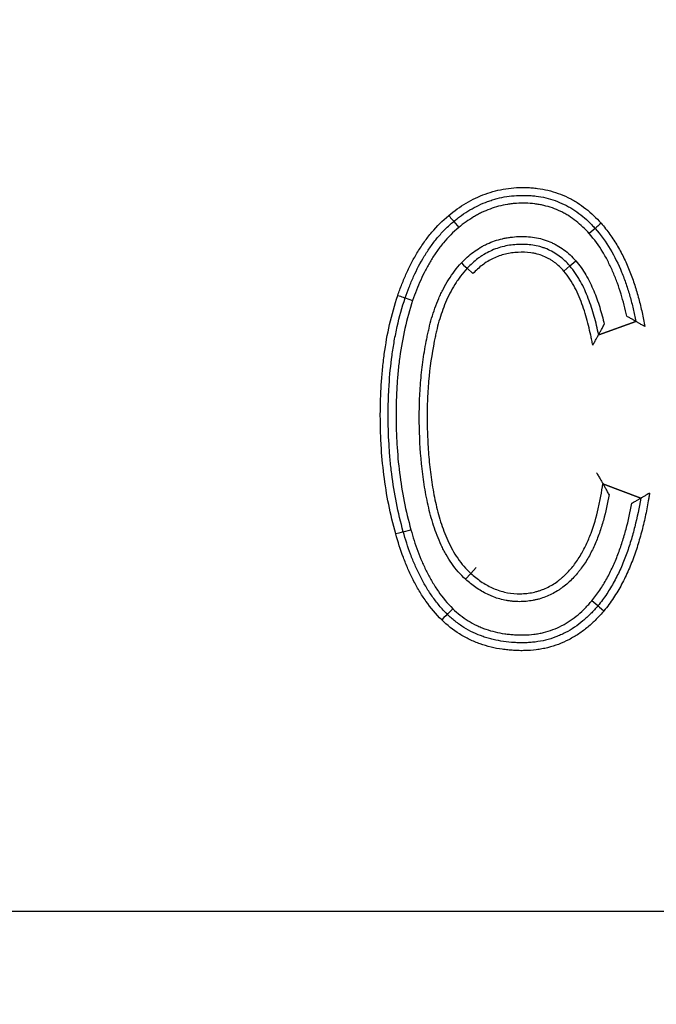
# Model space of a CAD drawing. Header units: millimetres. Extents: x 7592 to 10531, y 3981 to 6059.
# Tile 13 of 130: x 8781 to 8789, y 5695 to 5708. Entities that reach past the tile are written whole.
import ezdxf
from ezdxf.lldxf.tags import DXFTag

# ---------------------------------------------------------------- set-up
doc = ezdxf.new("R2010")
doc.units = ezdxf.units.MM
tags = doc.linetypes.add('DASHED', pattern=[25.72, 12.86, -12.86]).pattern_tags.tags
tags[6:7] = [DXFTag(74, 4), DXFTag(75, 0), DXFTag(340, '0'), DXFTag(46, 0.0), DXFTag(50, 0.0), DXFTag(44, 0.0), DXFTag(45, 0.0)]
tags[4:5] = [DXFTag(74, 4), DXFTag(75, 0), DXFTag(340, '0'), DXFTag(46, 0.0), DXFTag(50, 0.0), DXFTag(44, 0.0), DXFTag(45, 0.0)]
doc.dimstyles.get("Standard").update_dxf_attribs({"dimtxt": 20, "dimasz": 10, "dimexe": 8, "dimexo": 8, "dimgap": 10, "dimtad": 0, "dimtih": 1, "dimtoh": 1, "dimdsep": 46, "dimtxsty": 'Standard', "dimcen": 0.09, "dimadec": 0, "dimazin": 0, "dimtfac": 1, "dimtofl": 0, "dimtmove": 0, "dimatfit": 3, "dimfxl": 0, "dimtolj": 1, "dimtzin": 0, "dimarcsym": 0})

# ---------------------------------------------------------------- blocks, each defined once
blk = doc.blocks.new('*D17')
at = {"color": 0, "lineweight": -2}
for p, q in [((8300.905, 5564.096), (8300.905, 5784.164)), ((8803.905, 5556.596), (8803.905, 5784.164)), ((8310.905, 5776.164), (8517.405, 5776.164)), ((8793.905, 5776.164), (8587.405, 5776.164))]:
    blk.add_line(p, q, dxfattribs=at)
at = {"color": 0, "lineweight": 18}
for points in [[(8310.905, 5777.831), (8310.905, 5774.497), (8300.905, 5776.164)], [(8793.905, 5777.831), (8793.905, 5774.497), (8803.905, 5776.164)]]:
    blk.add_solid(points, dxfattribs=at)
at = {"layer": 'Defpoints', "color": 0, "lineweight": 18}
for p in [(8803.905, 5776.164), (8300.905, 5556.096), (8803.905, 5548.596)]:
    blk.add_point(p, dxfattribs=at)
at = {"color": 0, "lineweight": 18, "insert": (8552.405, 5776.164), "char_height": 20, "attachment_point": 5}
blk.add_mtext('\\A1;503', dxfattribs=at)
blk = doc.blocks.new('*D18')
at = {"color": 0, "lineweight": -2}
for p, q in [((8174.405, 5667.496), (8174.405, 5838.247)), ((8935.905, 5690.045), (8935.905, 5838.247)), ((8184.405, 5830.247), (8518.488, 5830.247)), ((8925.905, 5830.247), (8591.822, 5830.247))]:
    blk.add_line(p, q, dxfattribs=at)
at = {"color": 0, "lineweight": 18}
for points in [[(8184.405, 5831.913), (8184.405, 5828.58), (8174.405, 5830.247)], [(8925.905, 5831.913), (8925.905, 5828.58), (8935.905, 5830.247)]]:
    blk.add_solid(points, dxfattribs=at)
at = {"layer": 'Defpoints', "color": 0, "lineweight": 18}
for p in [(8935.905, 5830.247), (8935.905, 5682.045), (8174.405, 5659.496)]:
    blk.add_point(p, dxfattribs=at)
at = {"color": 0, "lineweight": 18, "insert": (8555.155, 5830.247), "char_height": 20, "attachment_point": 5}
blk.add_mtext('\\A1;762', dxfattribs=at)

msp = doc.modelspace()

# ---------------------------------------------------------------- linework, layer by layer
at = {"linetype": 'Continuous'}
for p, q in [((8786.777, 5705.251), (8786.841, 5705.174)), ((8788.575, 5705.162), (8788.5, 5705.096)), ((8788.253, 5704.685), (8788.328, 5704.751)), ((8787.022, 5704.587), (8786.948, 5704.655)), ((8788.178, 5704.619), (8788.253, 5704.685)), ((8786.161, 5704.278), (8786.255, 5704.246)), ((8788.62, 5703.811), (8789.093, 5703.98)), ((8789.093, 5703.98), (8788.62, 5703.811)), ((8788.674, 5701.917), (8789.155, 5701.733)), ((8789.155, 5701.733), (8788.674, 5701.917)), ((8788.674, 5701.917), (8789.155, 5701.733)), ((8786.136, 5701.305), (8786.233, 5701.332)), ((8787.062, 5700.851), (8786.995, 5700.776)), ((8786.995, 5700.776), (8786.928, 5700.702)), ((8788.611, 5700.365), (8788.534, 5700.429)), ((8786.696, 5700.257), (8786.766, 5700.328)), ((8743.654, 5696.483), (8852.048, 5696.483))]:
    msp.add_line(p, q, dxfattribs=at)
at = {"linetype": 'DASHED', "lineweight": 18}
msp.add_circle((8733.905, 5682.045), 62, dxfattribs=at)
at = {"linetype": 'Continuous'}
for centre, major_axis, ratio, start_param, end_param in [((8786.714, 5705.328), (-0.0638, 0.077), 0.003121, 1.570796, 3.141593), ((8788.65, 5705.228), (0.075, 0.0662), 0.001862, 1.570796, 3.141593), ((8786.875, 5704.723), (0.0734, -0.068), 0.002474, 4.712389, 6.283185), ((8786.066, 5704.311), (-0.0947, 0.0322), 0.001955, 1.570796, 3.141593), ((8786.04, 5701.278), (-0.0963, -0.027), 0.002677, 3.141593, 4.712389), ((8788.687, 5700.301), (0.0769, -0.064), 0.001747, 3.141593, 4.712389), ((8786.626, 5700.186), (-0.07, -0.0714), 0.002915, 3.141593, 4.712389)]:
    msp.add_ellipse(centre, major_axis=major_axis, ratio=ratio, start_param=start_param, end_param=end_param, dxfattribs=at)
for points, knots in [([(8786.713, 5705.327), (8786.783, 5705.385), (8786.857, 5705.438), (8787.013, 5705.53), (8787.094, 5705.568), (8787.22, 5705.614), (8787.263, 5705.627), (8787.35, 5705.65), (8787.395, 5705.659), (8787.529, 5705.68), (8787.618, 5705.685), (8787.731, 5705.681), (8787.753, 5705.68), (8787.798, 5705.676), (8787.821, 5705.674), (8787.888, 5705.665), (8787.932, 5705.657), (8788.062, 5705.625), (8788.146, 5705.595), (8788.248, 5705.546), (8788.268, 5705.535), (8788.308, 5705.513), (8788.366, 5705.479), (8788.42, 5705.44), (8788.525, 5705.358), (8788.59, 5705.296), (8788.65, 5705.228)], [0, 0, 0, 0, 0.125, 0.125, 0.25, 0.25, 0.3125, 0.3125, 0.375, 0.375, 0.5, 0.5, 0.53125, 0.53125, 0.5625, 0.5625, 0.625, 0.625, 0.75, 0.75, 0.78125, 0.78125, 0.8125, 0.875, 0.875, 1, 1, 1, 1]), ([(8786.777, 5705.251), (8786.794, 5705.264), (8786.81, 5705.277), (8786.843, 5705.303), (8786.86, 5705.315), (8786.912, 5705.352), (8786.947, 5705.375), (8787.055, 5705.439), (8787.13, 5705.475), (8787.228, 5705.511), (8787.248, 5705.517), (8787.288, 5705.53), (8787.308, 5705.536), (8787.369, 5705.552), (8787.41, 5705.56), (8787.533, 5705.579), (8787.616, 5705.584), (8787.72, 5705.581), (8787.741, 5705.58), (8787.783, 5705.577), (8787.804, 5705.575), (8787.866, 5705.567), (8787.907, 5705.56), (8788.027, 5705.531), (8788.106, 5705.504), (8788.2, 5705.458), (8788.219, 5705.448), (8788.256, 5705.428), (8788.309, 5705.396), (8788.394, 5705.336), (8788.457, 5705.281), (8788.503, 5705.238), (8788.518, 5705.223), (8788.547, 5705.193), (8788.561, 5705.178), (8788.575, 5705.162)], [0, 0, 0, 0, 0.03125, 0.03125, 0.0625, 0.0625, 0.125, 0.125, 0.25, 0.25, 0.28125, 0.28125, 0.3125, 0.3125, 0.375, 0.375, 0.5, 0.5, 0.53125, 0.53125, 0.5625, 0.5625, 0.625, 0.625, 0.75, 0.75, 0.78125, 0.78125, 0.8125, 0.875, 0.9375, 0.9375, 0.96875, 0.96875, 1, 1, 1, 1]), ([(8788.5, 5705.096), (8788.449, 5705.154), (8788.393, 5705.207), (8788.303, 5705.278), (8788.272, 5705.3), (8788.223, 5705.331), (8788.206, 5705.341), (8788.172, 5705.36), (8788.086, 5705.405), (8787.996, 5705.436), (8787.903, 5705.458), (8787.884, 5705.462), (8787.846, 5705.468), (8787.826, 5705.471), (8787.769, 5705.478), (8787.73, 5705.481), (8787.653, 5705.483), (8787.615, 5705.482), (8787.557, 5705.479), (8787.538, 5705.477), (8787.499, 5705.473), (8787.48, 5705.47), (8787.385, 5705.454), (8787.311, 5705.435), (8787.203, 5705.395), (8787.167, 5705.38), (8787.115, 5705.354), (8787.098, 5705.346), (8787.064, 5705.327), (8787.047, 5705.318), (8786.964, 5705.268), (8786.901, 5705.223), (8786.841, 5705.174)], [0, 0, 0, 0, 0.125, 0.125, 0.1875, 0.1875, 0.21875, 0.21875, 0.25, 0.375, 0.375, 0.40625, 0.40625, 0.4375, 0.4375, 0.5, 0.5, 0.5625, 0.5625, 0.59375, 0.59375, 0.625, 0.625, 0.75, 0.75, 0.8125, 0.8125, 0.84375, 0.84375, 0.875, 0.875, 1, 1, 1, 1]), ([(8786.066, 5704.31), (8786.082, 5704.359), (8786.1, 5704.406), (8786.137, 5704.501), (8786.176, 5704.595), (8786.221, 5704.686), (8786.268, 5704.776), (8786.293, 5704.821), (8786.347, 5704.908), (8786.375, 5704.95), (8786.419, 5705.012), (8786.434, 5705.032), (8786.465, 5705.073), (8786.481, 5705.093), (8786.563, 5705.19), (8786.635, 5705.262), (8786.713, 5705.327)], [0, 0, 0, 0, 0.125, 0.125, 0.25, 0.375, 0.375, 0.5, 0.5, 0.625, 0.625, 0.6875, 0.6875, 0.75, 0.75, 1, 1, 1, 1]), ([(8786.161, 5704.278), (8786.176, 5704.324), (8786.193, 5704.37), (8786.228, 5704.461), (8786.247, 5704.506), (8786.307, 5704.638), (8786.352, 5704.724), (8786.428, 5704.849), (8786.455, 5704.89), (8786.511, 5704.969), (8786.54, 5705.007), (8786.587, 5705.063), (8786.603, 5705.082), (8786.636, 5705.118), (8786.686, 5705.17), (8786.74, 5705.219), (8786.777, 5705.251)], [0, 0, 0, 0, 0.125, 0.125, 0.25, 0.25, 0.5, 0.5, 0.625, 0.625, 0.75, 0.75, 0.8125, 0.8125, 0.875, 1, 1, 1, 1]), ([(8788.65, 5705.228), (8788.67, 5705.206), (8788.689, 5705.182), (8788.727, 5705.135), (8788.781, 5705.063), (8788.83, 5704.987), (8788.876, 5704.909), (8788.89, 5704.883), (8788.919, 5704.83), (8788.959, 5704.749), (8788.995, 5704.667), (8789.04, 5704.555), (8789.06, 5704.498), (8789.097, 5704.384), (8789.114, 5704.326), (8789.145, 5704.209), (8789.159, 5704.151), (8789.178, 5704.063), (8789.184, 5704.033), (8789.196, 5703.974), (8789.201, 5703.944), (8789.207, 5703.915)], [0, 0, 0, 0, 0.0625, 0.0625, 0.125, 0.25, 0.25, 0.3125, 0.3125, 0.375, 0.5, 0.5, 0.625, 0.625, 0.75, 0.75, 0.875, 0.875, 0.9375, 0.9375, 1, 1, 1, 1]), ([(8786.841, 5705.174), (8786.77, 5705.114), (8786.705, 5705.048), (8786.616, 5704.942), (8786.588, 5704.905), (8786.534, 5704.829), (8786.484, 5704.752), (8786.439, 5704.671), (8786.396, 5704.589), (8786.376, 5704.547), (8786.319, 5704.42), (8786.285, 5704.334), (8786.255, 5704.246)], [0, 0, 0, 0, 0.25, 0.25, 0.375, 0.375, 0.5, 0.625, 0.625, 0.75, 0.75, 1, 1, 1, 1]), ([(8788.977, 5704.045), (8788.957, 5704.14), (8788.933, 5704.235), (8788.89, 5704.374), (8788.875, 5704.42), (8788.842, 5704.512), (8788.806, 5704.602), (8788.765, 5704.69), (8788.732, 5704.755), (8788.721, 5704.777), (8788.697, 5704.819), (8788.685, 5704.84), (8788.622, 5704.944), (8788.565, 5705.022), (8788.5, 5705.096)], [0, 0, 0, 0, 0.25, 0.25, 0.375, 0.375, 0.5, 0.625, 0.625, 0.6875, 0.6875, 0.75, 0.75, 1, 1, 1, 1]), ([(8788.575, 5705.162), (8788.647, 5705.08), (8788.711, 5704.992), (8788.822, 5704.804), (8788.87, 5704.707), (8788.932, 5704.556), (8788.951, 5704.505), (8788.987, 5704.402), (8789.003, 5704.35), (8789.033, 5704.246), (8789.046, 5704.193), (8789.071, 5704.087), (8789.082, 5704.034), (8789.093, 5703.98)], [0, 0, 0, 0, 0.25, 0.25, 0.5, 0.5, 0.625, 0.625, 0.75, 0.75, 0.875, 0.875, 1, 1, 1, 1]), ([(8786.875, 5704.723), (8786.898, 5704.748), (8786.923, 5704.773), (8786.974, 5704.819), (8787.026, 5704.862), (8787.083, 5704.9), (8787.127, 5704.927), (8787.142, 5704.935), (8787.173, 5704.951), (8787.249, 5704.989), (8787.329, 5705.016), (8787.412, 5705.035), (8787.429, 5705.039), (8787.463, 5705.045), (8787.48, 5705.047), (8787.531, 5705.054), (8787.565, 5705.057), (8787.633, 5705.06), (8787.667, 5705.06), (8787.735, 5705.056), (8787.769, 5705.053), (8787.871, 5705.037), (8787.937, 5705.018), (8788.015, 5704.986), (8788.031, 5704.978), (8788.062, 5704.963), (8788.077, 5704.955), (8788.122, 5704.93), (8788.179, 5704.892), (8788.231, 5704.849), (8788.281, 5704.802), (8788.305, 5704.777), (8788.328, 5704.751)], [0, 0, 0, 0, 0.0625, 0.0625, 0.125, 0.1875, 0.1875, 0.21875, 0.21875, 0.25, 0.375, 0.375, 0.40625, 0.40625, 0.4375, 0.4375, 0.5, 0.5, 0.5625, 0.5625, 0.625, 0.625, 0.75, 0.75, 0.78125, 0.78125, 0.8125, 0.8125, 0.875, 0.9375, 0.9375, 1, 1, 1, 1]), ([(8788.253, 5704.685), (8788.233, 5704.708), (8788.211, 5704.73), (8788.166, 5704.772), (8788.143, 5704.792), (8788.069, 5704.847), (8788.016, 5704.877), (8787.945, 5704.906), (8787.93, 5704.912), (8787.901, 5704.922), (8787.887, 5704.926), (8787.842, 5704.939), (8787.782, 5704.951), (8787.722, 5704.957), (8787.675, 5704.959), (8787.66, 5704.959), (8787.629, 5704.959), (8787.614, 5704.959), (8787.537, 5704.955), (8787.477, 5704.948), (8787.387, 5704.927), (8787.357, 5704.918), (8787.299, 5704.898), (8787.242, 5704.875), (8787.175, 5704.839), (8787.136, 5704.815), (8787.11, 5704.797), (8787.098, 5704.789), (8787.036, 5704.742), (8786.99, 5704.701), (8786.948, 5704.655)], [0, 0, 0, 0, 0.0625, 0.0625, 0.125, 0.125, 0.25, 0.25, 0.28125, 0.28125, 0.3125, 0.3125, 0.375, 0.4375, 0.4375, 0.46875, 0.46875, 0.5, 0.5, 0.625, 0.625, 0.6875, 0.6875, 0.75, 0.8125, 0.84375, 0.84375, 0.875, 0.875, 1, 1, 1, 1]), ([(8788.178, 5704.619), (8788.16, 5704.639), (8788.141, 5704.659), (8788.101, 5704.697), (8788.08, 5704.714), (8788.047, 5704.739), (8788.035, 5704.747), (8788.012, 5704.762), (8787.977, 5704.783), (8787.916, 5704.812), (8787.864, 5704.829), (8787.824, 5704.84), (8787.811, 5704.843), (8787.784, 5704.848), (8787.771, 5704.85), (8787.704, 5704.86), (8787.649, 5704.861), (8787.568, 5704.856), (8787.54, 5704.854), (8787.487, 5704.846), (8787.407, 5704.831), (8787.33, 5704.804), (8787.256, 5704.769), (8787.232, 5704.756), (8787.186, 5704.728), (8787.163, 5704.713), (8787.099, 5704.664), (8787.059, 5704.628), (8787.022, 5704.587)], [0, 0, 0, 0, 0.0625, 0.0625, 0.125, 0.125, 0.15625, 0.15625, 0.1875, 0.25, 0.3125, 0.3125, 0.34375, 0.34375, 0.375, 0.375, 0.5, 0.5, 0.5625, 0.5625, 0.625, 0.75, 0.75, 0.8125, 0.8125, 0.875, 0.875, 1, 1, 1, 1]), ([(8786.928, 5700.702), (8786.861, 5700.763), (8786.802, 5700.83), (8786.726, 5700.939), (8786.702, 5700.977), (8786.669, 5701.035), (8786.658, 5701.055), (8786.638, 5701.095), (8786.628, 5701.115), (8786.58, 5701.217), (8786.548, 5701.3), (8786.494, 5701.47), (8786.471, 5701.556), (8786.442, 5701.686), (8786.433, 5701.73), (8786.416, 5701.818), (8786.409, 5701.862), (8786.388, 5701.994), (8786.377, 5702.083), (8786.35, 5702.348), (8786.342, 5702.524), (8786.339, 5702.745), (8786.339, 5702.789), (8786.34, 5702.877), (8786.343, 5703.01), (8786.356, 5703.231), (8786.382, 5703.451), (8786.402, 5703.584), (8786.418, 5703.672), (8786.426, 5703.716), (8786.439, 5703.782), (8786.443, 5703.804), (8786.453, 5703.847), (8786.458, 5703.869), (8786.473, 5703.934), (8786.484, 5703.977), (8786.522, 5704.106), (8786.551, 5704.19), (8786.596, 5704.293), (8786.605, 5704.313), (8786.625, 5704.354), (8786.655, 5704.414), (8786.688, 5704.472), (8786.76, 5704.585), (8786.814, 5704.657), (8786.875, 5704.723)], [0, 0, 0, 0, 0.0625, 0.0625, 0.09375, 0.09375, 0.109375, 0.109375, 0.125, 0.125, 0.1875, 0.1875, 0.25, 0.25, 0.28125, 0.28125, 0.3125, 0.3125, 0.375, 0.375, 0.5, 0.5, 0.53125, 0.53125, 0.5625, 0.625, 0.6875, 0.71875, 0.71875, 0.75, 0.75, 0.765625, 0.765625, 0.78125, 0.78125, 0.8125, 0.8125, 0.875, 0.875, 0.890625, 0.890625, 0.90625, 0.9375, 0.9375, 1, 1, 1, 1]), ([(8788.328, 5704.751), (8788.353, 5704.723), (8788.376, 5704.694), (8788.419, 5704.633), (8788.439, 5704.602), (8788.476, 5704.538), (8788.494, 5704.505), (8788.527, 5704.438), (8788.542, 5704.404), (8788.586, 5704.301), (8788.611, 5704.231), (8788.655, 5704.088), (8788.675, 5704.016), (8788.692, 5703.943)], [0, 0, 0, 0, 0.125, 0.125, 0.25, 0.25, 0.375, 0.375, 0.5, 0.5, 0.75, 0.75, 1, 1, 1, 1]), ([(8786.948, 5704.655), (8786.919, 5704.624), (8786.891, 5704.59), (8786.852, 5704.539), (8786.84, 5704.521), (8786.815, 5704.485), (8786.803, 5704.467), (8786.746, 5704.376), (8786.707, 5704.3), (8786.641, 5704.143), (8786.613, 5704.063), (8786.578, 5703.94), (8786.567, 5703.898), (8786.553, 5703.836), (8786.548, 5703.815), (8786.539, 5703.772), (8786.5, 5703.583), (8786.473, 5703.392), (8786.451, 5703.136), (8786.443, 5703.007), (8786.44, 5702.879), (8786.439, 5702.793), (8786.439, 5702.75), (8786.441, 5702.62), (8786.443, 5702.534), (8786.452, 5702.362), (8786.458, 5702.277), (8786.475, 5702.106), (8786.485, 5702.021), (8786.505, 5701.893), (8786.512, 5701.851), (8786.528, 5701.766), (8786.536, 5701.724), (8786.555, 5701.64), (8786.565, 5701.598), (8786.586, 5701.515), (8786.598, 5701.474), (8786.636, 5701.351), (8786.666, 5701.271), (8786.72, 5701.154), (8786.739, 5701.115), (8786.781, 5701.039), (8786.804, 5701.003), (8786.877, 5700.898), (8786.932, 5700.833), (8786.995, 5700.776)], [0, 0, 0, 0, 0.03125, 0.03125, 0.046875, 0.046875, 0.0625, 0.0625, 0.125, 0.125, 0.1875, 0.1875, 0.21875, 0.21875, 0.234375, 0.234375, 0.25, 0.375, 0.375, 0.4375, 0.46875, 0.46875, 0.5, 0.5, 0.5625, 0.5625, 0.625, 0.625, 0.6875, 0.6875, 0.71875, 0.71875, 0.75, 0.75, 0.78125, 0.78125, 0.8125, 0.8125, 0.875, 0.875, 0.90625, 0.90625, 0.9375, 0.9375, 1, 1, 1, 1]), ([(8788.546, 5703.679), (8788.541, 5703.699), (8788.537, 5703.72), (8788.528, 5703.762), (8788.524, 5703.783), (8788.51, 5703.845), (8788.501, 5703.887), (8788.47, 5704.011), (8788.446, 5704.092), (8788.404, 5704.213), (8788.389, 5704.253), (8788.356, 5704.331), (8788.338, 5704.37), (8788.299, 5704.445), (8788.278, 5704.482), (8788.232, 5704.553), (8788.206, 5704.587), (8788.178, 5704.619)], [0, 0, 0, 0, 0.0625, 0.0625, 0.125, 0.125, 0.25, 0.25, 0.5, 0.5, 0.625, 0.625, 0.75, 0.75, 0.875, 0.875, 1, 1, 1, 1]), ([(8788.62, 5703.811), (8788.603, 5703.889), (8788.585, 5703.967), (8788.541, 5704.121), (8788.517, 5704.196), (8788.474, 5704.308), (8788.459, 5704.345), (8788.426, 5704.418), (8788.408, 5704.453), (8788.379, 5704.506), (8788.369, 5704.523), (8788.348, 5704.557), (8788.337, 5704.574), (8788.304, 5704.623), (8788.279, 5704.655), (8788.253, 5704.685)], [0, 0, 0, 0, 0.25, 0.25, 0.5, 0.5, 0.625, 0.625, 0.75, 0.75, 0.8125, 0.8125, 0.875, 0.875, 1, 1, 1, 1]), ([(8786.04, 5701.279), (8785.971, 5701.526), (8785.921, 5701.777), (8785.874, 5702.156), (8785.862, 5702.283), (8785.851, 5702.475), (8785.848, 5702.539), (8785.845, 5702.667), (8785.844, 5702.731), (8785.844, 5702.924), (8785.848, 5703.052), (8785.86, 5703.244), (8785.866, 5703.307), (8785.878, 5703.435), (8785.886, 5703.499), (8785.912, 5703.69), (8785.934, 5703.816), (8785.991, 5704.065), (8786.025, 5704.188), (8786.066, 5704.31)], [0, 0, 0, 0, 0.25, 0.25, 0.375, 0.375, 0.4375, 0.4375, 0.5, 0.5, 0.625, 0.625, 0.6875, 0.6875, 0.75, 0.75, 0.875, 0.875, 1, 1, 1, 1]), ([(8786.136, 5701.305), (8786.102, 5701.426), (8786.073, 5701.549), (8786.024, 5701.795), (8786.004, 5701.919), (8785.981, 5702.105), (8785.974, 5702.168), (8785.963, 5702.293), (8785.958, 5702.356), (8785.947, 5702.544), (8785.944, 5702.669), (8785.944, 5702.857), (8785.945, 5702.92), (8785.949, 5703.046), (8785.952, 5703.108), (8785.964, 5703.296), (8785.976, 5703.421), (8786.001, 5703.607), (8786.011, 5703.669), (8786.033, 5703.793), (8786.045, 5703.855), (8786.087, 5704.039), (8786.12, 5704.159), (8786.161, 5704.278)], [0, 0, 0, 0, 0.125, 0.125, 0.25, 0.25, 0.3125, 0.3125, 0.375, 0.375, 0.5, 0.5, 0.5625, 0.5625, 0.625, 0.625, 0.75, 0.75, 0.8125, 0.8125, 0.875, 0.875, 1, 1, 1, 1]), ([(8786.255, 5704.246), (8786.216, 5704.129), (8786.183, 5704.011), (8786.129, 5703.771), (8786.108, 5703.65), (8786.083, 5703.467), (8786.076, 5703.405), (8786.064, 5703.283), (8786.059, 5703.221), (8786.048, 5703.037), (8786.044, 5702.914), (8786.044, 5702.729), (8786.045, 5702.667), (8786.048, 5702.544), (8786.051, 5702.483), (8786.062, 5702.298), (8786.073, 5702.176), (8786.119, 5701.811), (8786.166, 5701.57), (8786.233, 5701.332)], [0, 0, 0, 0, 0.125, 0.125, 0.25, 0.25, 0.3125, 0.3125, 0.375, 0.375, 0.5, 0.5, 0.5625, 0.5625, 0.625, 0.625, 0.75, 0.75, 1, 1, 1, 1]), ([(8789.093, 5703.98), (8789.093, 5703.98), (8789.092, 5703.981), (8789.089, 5703.982), (8789.088, 5703.983), (8789.085, 5703.985), (8789.083, 5703.985), (8789.078, 5703.989), (8789.074, 5703.991), (8789.064, 5703.996), (8789.059, 5703.999), (8789.042, 5704.009), (8789.03, 5704.016), (8789.011, 5704.027), (8789.004, 5704.03), (8788.991, 5704.038), (8788.984, 5704.041), (8788.977, 5704.045)], [0, 0, 0, 0, 0.125, 0.125, 0.1875, 0.1875, 0.25, 0.25, 0.375, 0.375, 0.5, 0.5, 0.75, 0.75, 0.875, 0.875, 1, 1, 1, 1]), ([(8789.207, 5703.915), (8789.201, 5703.918), (8789.194, 5703.922), (8789.181, 5703.93), (8789.174, 5703.933), (8789.161, 5703.941), (8789.155, 5703.944), (8789.143, 5703.951), (8789.137, 5703.954), (8789.126, 5703.961), (8789.121, 5703.964), (8789.112, 5703.969), (8789.108, 5703.972), (8789.102, 5703.975), (8789.101, 5703.976), (8789.098, 5703.977), (8789.097, 5703.978), (8789.094, 5703.979), (8789.093, 5703.98), (8789.093, 5703.98)], [0, 0, 0, 0, 0.125224, 0.125224, 0.250447, 0.250447, 0.375671, 0.375671, 0.500895, 0.500895, 0.626118, 0.626118, 0.751342, 0.751342, 0.813954, 0.813954, 0.876566, 0.876566, 1, 1, 1, 1]), ([(8788.62, 5703.811), (8788.62, 5703.811), (8788.621, 5703.813), (8788.624, 5703.818), (8788.626, 5703.821), (8788.631, 5703.831), (8788.633, 5703.836), (8788.64, 5703.847), (8788.643, 5703.853), (8788.65, 5703.866), (8788.654, 5703.872), (8788.661, 5703.886), (8788.665, 5703.893), (8788.673, 5703.907), (8788.677, 5703.914), (8788.685, 5703.929), (8788.689, 5703.936), (8788.692, 5703.943)], [0, 0, 0, 0, 0.125, 0.125, 0.25, 0.25, 0.375, 0.375, 0.5, 0.5, 0.625, 0.625, 0.75, 0.75, 0.875, 0.875, 1, 1, 1, 1]), ([(8788.546, 5703.679), (8788.55, 5703.686), (8788.554, 5703.693), (8788.562, 5703.708), (8788.566, 5703.715), (8788.574, 5703.729), (8788.578, 5703.736), (8788.585, 5703.75), (8788.589, 5703.756), (8788.596, 5703.769), (8788.6, 5703.775), (8788.606, 5703.786), (8788.609, 5703.792), (8788.614, 5703.801), (8788.616, 5703.805), (8788.619, 5703.81), (8788.62, 5703.811), (8788.62, 5703.811)], [0, 0, 0, 0, 0.125, 0.125, 0.25, 0.25, 0.375, 0.375, 0.5, 0.5, 0.625, 0.625, 0.75, 0.75, 0.875, 0.875, 1, 1, 1, 1]), ([(8788.592, 5702.056), (8788.597, 5702.048), (8788.601, 5702.041), (8788.61, 5702.026), (8788.614, 5702.019), (8788.623, 5702.004), (8788.627, 5701.997), (8788.635, 5701.983), (8788.639, 5701.976), (8788.647, 5701.963), (8788.651, 5701.956), (8788.658, 5701.944), (8788.661, 5701.939), (8788.667, 5701.929), (8788.669, 5701.925), (8788.673, 5701.919), (8788.674, 5701.917), (8788.674, 5701.917)], [0, 0, 0, 0, 0.125152, 0.125152, 0.250303, 0.250303, 0.375455, 0.375455, 0.500607, 0.500607, 0.625759, 0.625759, 0.75091, 0.75091, 0.876062, 0.876062, 1, 1, 1, 1]), ([(8786.995, 5700.776), (8787.015, 5700.758), (8787.036, 5700.74), (8787.079, 5700.706), (8787.101, 5700.689), (8787.169, 5700.643), (8787.216, 5700.616), (8787.29, 5700.582), (8787.316, 5700.572), (8787.368, 5700.554), (8787.447, 5700.531), (8787.527, 5700.52), (8787.596, 5700.517), (8787.61, 5700.517), (8787.637, 5700.518), (8787.678, 5700.519), (8787.746, 5700.526), (8787.812, 5700.54), (8787.852, 5700.552), (8787.878, 5700.56), (8787.891, 5700.565), (8787.955, 5700.589), (8788.004, 5700.614), (8788.072, 5700.657), (8788.105, 5700.681), (8788.137, 5700.707), (8788.158, 5700.725), (8788.168, 5700.734), (8788.219, 5700.78), (8788.256, 5700.821), (8788.307, 5700.884), (8788.323, 5700.906), (8788.354, 5700.951), (8788.369, 5700.974), (8788.412, 5701.044), (8788.437, 5701.092), (8788.483, 5701.189), (8788.504, 5701.239), (8788.56, 5701.389), (8788.59, 5701.493), (8788.627, 5701.65), (8788.638, 5701.703), (8788.657, 5701.81), (8788.666, 5701.864), (8788.674, 5701.917)], [0, 0, 0, 0, 0.03125, 0.03125, 0.0625, 0.0625, 0.125, 0.125, 0.15625, 0.15625, 0.1875, 0.25, 0.25, 0.265625, 0.265625, 0.28125, 0.3125, 0.34375, 0.359375, 0.359375, 0.375, 0.375, 0.4375, 0.4375, 0.46875, 0.484375, 0.484375, 0.5, 0.5, 0.5625, 0.5625, 0.59375, 0.59375, 0.625, 0.625, 0.6875, 0.6875, 0.75, 0.75, 0.875, 0.875, 0.9375, 0.9375, 1, 1, 1, 1]), ([(8788.753, 5701.78), (8788.749, 5701.787), (8788.745, 5701.795), (8788.736, 5701.809), (8788.732, 5701.817), (8788.724, 5701.831), (8788.72, 5701.839), (8788.712, 5701.853), (8788.708, 5701.859), (8788.7, 5701.873), (8788.696, 5701.879), (8788.689, 5701.891), (8788.686, 5701.896), (8788.68, 5701.906), (8788.678, 5701.91), (8788.675, 5701.916), (8788.674, 5701.917), (8788.674, 5701.917)], [0, 0, 0, 0, 0.125, 0.125, 0.25, 0.25, 0.375, 0.375, 0.5, 0.5, 0.625, 0.625, 0.75, 0.75, 0.875, 0.875, 1, 1, 1, 1]), ([(8788.753, 5701.78), (8788.734, 5701.669), (8788.71, 5701.559), (8788.665, 5701.397), (8788.648, 5701.343), (8788.61, 5701.236), (8788.59, 5701.184), (8788.544, 5701.082), (8788.519, 5701.032), (8788.464, 5700.935), (8788.433, 5700.888), (8788.391, 5700.831), (8788.383, 5700.82), (8788.365, 5700.797), (8788.338, 5700.765), (8788.31, 5700.733), (8788.252, 5700.673), (8788.21, 5700.635), (8788.154, 5700.593), (8788.142, 5700.585), (8788.119, 5700.569), (8788.107, 5700.561), (8788.071, 5700.538), (8788.046, 5700.525), (8787.971, 5700.487), (8787.919, 5700.467), (8787.851, 5700.447), (8787.837, 5700.444), (8787.809, 5700.438), (8787.768, 5700.429), (8787.698, 5700.42), (8787.642, 5700.417), (8787.586, 5700.417), (8787.558, 5700.418), (8787.515, 5700.422), (8787.501, 5700.424), (8787.473, 5700.428), (8787.431, 5700.434), (8787.363, 5700.45), (8787.296, 5700.472), (8787.257, 5700.488), (8787.231, 5700.499), (8787.218, 5700.505), (8787.154, 5700.536), (8787.106, 5700.564), (8787.014, 5700.628), (8786.97, 5700.664), (8786.928, 5700.702)], [0, 0, 0, 0, 0.125, 0.125, 0.1875, 0.1875, 0.25, 0.25, 0.3125, 0.3125, 0.375, 0.375, 0.390625, 0.390625, 0.40625, 0.4375, 0.4375, 0.5, 0.5, 0.515625, 0.515625, 0.53125, 0.53125, 0.5625, 0.5625, 0.625, 0.625, 0.640625, 0.640625, 0.65625, 0.6875, 0.71875, 0.71875, 0.75, 0.75, 0.765625, 0.765625, 0.78125, 0.8125, 0.84375, 0.859375, 0.859375, 0.875, 0.875, 0.9375, 0.9375, 1, 1, 1, 1]), ([(8789.155, 5701.733), (8789.134, 5701.611), (8789.109, 5701.489), (8789.064, 5701.309), (8789.047, 5701.249), (8789.011, 5701.13), (8788.991, 5701.071), (8788.949, 5700.955), (8788.925, 5700.897), (8788.875, 5700.784), (8788.847, 5700.728), (8788.788, 5700.619), (8788.756, 5700.566), (8788.705, 5700.489), (8788.687, 5700.463), (8788.65, 5700.414), (8788.63, 5700.389), (8788.611, 5700.365)], [0, 0, 0, 0, 0.25, 0.25, 0.375, 0.375, 0.5, 0.5, 0.625, 0.625, 0.75, 0.75, 0.875, 0.875, 0.9375, 0.9375, 1, 1, 1, 1]), ([(8789.267, 5701.797), (8789.264, 5701.78), (8789.262, 5701.764), (8789.256, 5701.73), (8789.253, 5701.714), (8789.244, 5701.664), (8789.238, 5701.63), (8789.219, 5701.53), (8789.205, 5701.464), (8789.174, 5701.333), (8789.156, 5701.267), (8789.118, 5701.137), (8789.098, 5701.073), (8789.052, 5700.945), (8789.027, 5700.882), (8788.987, 5700.79), (8788.973, 5700.759), (8788.943, 5700.698), (8788.928, 5700.668), (8788.88, 5700.578), (8788.846, 5700.52), (8788.771, 5700.408), (8788.731, 5700.353), (8788.687, 5700.301)], [0, 0, 0, 0, 0.03125, 0.03125, 0.0625, 0.0625, 0.125, 0.125, 0.25, 0.25, 0.375, 0.375, 0.5, 0.5, 0.625, 0.625, 0.6875, 0.6875, 0.75, 0.75, 0.875, 0.875, 1, 1, 1, 1]), ([(8789.042, 5701.669), (8789.049, 5701.673), (8789.055, 5701.677), (8789.068, 5701.684), (8789.075, 5701.688), (8789.087, 5701.695), (8789.094, 5701.698), (8789.106, 5701.705), (8789.111, 5701.708), (8789.122, 5701.714), (8789.127, 5701.717), (8789.136, 5701.722), (8789.141, 5701.725), (8789.146, 5701.728), (8789.147, 5701.729), (8789.15, 5701.73), (8789.151, 5701.731), (8789.154, 5701.732), (8789.155, 5701.733), (8789.155, 5701.733)], [0, 0, 0, 0, 0.125, 0.125, 0.25, 0.25, 0.375, 0.375, 0.5, 0.5, 0.625, 0.625, 0.75, 0.75, 0.8125, 0.8125, 0.875, 0.875, 1, 1, 1, 1]), ([(8789.267, 5701.797), (8789.261, 5701.793), (8789.254, 5701.79), (8789.241, 5701.782), (8789.235, 5701.779), (8789.222, 5701.771), (8789.216, 5701.768), (8789.204, 5701.761), (8789.198, 5701.758), (8789.188, 5701.752), (8789.183, 5701.749), (8789.173, 5701.744), (8789.169, 5701.741), (8789.164, 5701.738), (8789.163, 5701.737), (8789.16, 5701.736), (8789.159, 5701.735), (8789.156, 5701.734), (8789.155, 5701.733), (8789.155, 5701.733)], [0, 0, 0, 0, 0.125, 0.125, 0.25, 0.25, 0.375, 0.375, 0.5, 0.5, 0.625, 0.625, 0.75, 0.75, 0.8125, 0.8125, 0.875, 0.875, 1, 1, 1, 1]), ([(8788.534, 5700.429), (8788.552, 5700.451), (8788.569, 5700.473), (8788.603, 5700.519), (8788.62, 5700.542), (8788.667, 5700.612), (8788.696, 5700.66), (8788.737, 5700.734), (8788.75, 5700.759), (8788.775, 5700.809), (8788.787, 5700.835), (8788.823, 5700.912), (8788.844, 5700.964), (8788.885, 5701.069), (8788.903, 5701.122), (8788.937, 5701.23), (8788.953, 5701.284), (8788.997, 5701.448), (8789.021, 5701.558), (8789.042, 5701.669)], [0, 0, 0, 0, 0.0625, 0.0625, 0.125, 0.125, 0.25, 0.25, 0.3125, 0.3125, 0.375, 0.375, 0.5, 0.5, 0.625, 0.625, 0.75, 0.75, 1, 1, 1, 1]), ([(8786.625, 5700.186), (8786.55, 5700.259), (8786.484, 5700.339), (8786.394, 5700.467), (8786.365, 5700.51), (8786.325, 5700.578), (8786.312, 5700.6), (8786.287, 5700.646), (8786.25, 5700.716), (8786.216, 5700.787), (8786.175, 5700.882), (8786.155, 5700.931), (8786.1, 5701.078), (8786.068, 5701.178), (8786.04, 5701.279)], [0, 0, 0, 0, 0.25, 0.25, 0.375, 0.375, 0.4375, 0.4375, 0.5, 0.625, 0.625, 0.75, 0.75, 1, 1, 1, 1]), ([(8786.696, 5700.257), (8786.678, 5700.275), (8786.66, 5700.293), (8786.626, 5700.329), (8786.61, 5700.348), (8786.578, 5700.387), (8786.562, 5700.406), (8786.531, 5700.446), (8786.487, 5700.507), (8786.446, 5700.57), (8786.395, 5700.656), (8786.371, 5700.7), (8786.326, 5700.789), (8786.305, 5700.834), (8786.265, 5700.926), (8786.246, 5700.973), (8786.194, 5701.114), (8786.163, 5701.209), (8786.136, 5701.305)], [0, 0, 0, 0, 0.0625, 0.0625, 0.125, 0.125, 0.1875, 0.1875, 0.25, 0.375, 0.375, 0.5, 0.5, 0.625, 0.625, 0.75, 0.75, 1, 1, 1, 1]), ([(8786.233, 5701.332), (8786.258, 5701.24), (8786.287, 5701.148), (8786.338, 5701.014), (8786.355, 5700.969), (8786.393, 5700.881), (8786.414, 5700.837), (8786.457, 5700.752), (8786.479, 5700.71), (8786.516, 5700.648), (8786.529, 5700.627), (8786.554, 5700.587), (8786.568, 5700.567), (8786.636, 5700.469), (8786.697, 5700.396), (8786.766, 5700.328)], [0, 0, 0, 0, 0.25, 0.25, 0.375, 0.375, 0.5, 0.5, 0.625, 0.625, 0.6875, 0.6875, 0.75, 0.75, 1, 1, 1, 1]), ([(8788.611, 5700.365), (8788.596, 5700.348), (8788.581, 5700.331), (8788.551, 5700.297), (8788.535, 5700.281), (8788.488, 5700.233), (8788.455, 5700.202), (8788.351, 5700.115), (8788.277, 5700.065), (8788.177, 5700.013), (8788.157, 5700.003), (8788.116, 5699.985), (8788.053, 5699.959), (8787.946, 5699.926), (8787.837, 5699.906), (8787.769, 5699.899), (8787.724, 5699.896), (8787.702, 5699.895), (8787.657, 5699.894), (8787.634, 5699.894), (8787.589, 5699.895), (8787.522, 5699.898), (8787.456, 5699.904), (8787.367, 5699.917), (8787.323, 5699.925), (8787.258, 5699.941), (8787.236, 5699.946), (8787.192, 5699.959), (8787.171, 5699.966), (8787.065, 5700.003), (8786.984, 5700.042), (8786.888, 5700.101), (8786.87, 5700.114), (8786.833, 5700.14), (8786.814, 5700.153), (8786.761, 5700.196), (8786.728, 5700.225), (8786.696, 5700.257)], [0, 0, 0, 0, 0.03125, 0.03125, 0.0625, 0.0625, 0.125, 0.125, 0.25, 0.25, 0.28125, 0.28125, 0.3125, 0.375, 0.4375, 0.46875, 0.46875, 0.5, 0.5, 0.53125, 0.53125, 0.5625, 0.625, 0.625, 0.6875, 0.6875, 0.71875, 0.71875, 0.75, 0.75, 0.875, 0.875, 0.90625, 0.90625, 0.9375, 0.9375, 1, 1, 1, 1]), ([(8786.766, 5700.328), (8786.825, 5700.27), (8786.89, 5700.218), (8786.995, 5700.153), (8787.031, 5700.133), (8787.088, 5700.106), (8787.107, 5700.097), (8787.145, 5700.081), (8787.165, 5700.074), (8787.262, 5700.04), (8787.343, 5700.021), (8787.446, 5700.007), (8787.467, 5700.004), (8787.508, 5700), (8787.549, 5699.997), (8787.591, 5699.995), (8787.632, 5699.994), (8787.653, 5699.994), (8787.715, 5699.995), (8787.756, 5699.998), (8787.818, 5700.006), (8787.838, 5700.009), (8787.88, 5700.016), (8787.981, 5700.038), (8788.078, 5700.074), (8788.17, 5700.122), (8788.189, 5700.133), (8788.225, 5700.154), (8788.277, 5700.187), (8788.36, 5700.25), (8788.42, 5700.307), (8788.464, 5700.351), (8788.479, 5700.367), (8788.507, 5700.398), (8788.52, 5700.413), (8788.534, 5700.429)], [0, 0, 0, 0, 0.125, 0.125, 0.1875, 0.1875, 0.21875, 0.21875, 0.25, 0.25, 0.375, 0.375, 0.40625, 0.40625, 0.4375, 0.46875, 0.46875, 0.5, 0.5, 0.5625, 0.5625, 0.59375, 0.59375, 0.625, 0.75, 0.75, 0.78125, 0.78125, 0.8125, 0.875, 0.9375, 0.9375, 0.96875, 0.96875, 1, 1, 1, 1]), ([(8788.687, 5700.301), (8788.672, 5700.283), (8788.656, 5700.264), (8788.623, 5700.228), (8788.606, 5700.21), (8788.555, 5700.158), (8788.484, 5700.093), (8788.407, 5700.035), (8788.346, 5699.994), (8788.326, 5699.981), (8788.284, 5699.957), (8788.263, 5699.945), (8788.155, 5699.889), (8788.065, 5699.855), (8787.947, 5699.826), (8787.923, 5699.821), (8787.875, 5699.812), (8787.851, 5699.808), (8787.779, 5699.799), (8787.731, 5699.796), (8787.659, 5699.794), (8787.635, 5699.794), (8787.587, 5699.795), (8787.538, 5699.797), (8787.49, 5699.801), (8787.442, 5699.806), (8787.418, 5699.808), (8787.298, 5699.826), (8787.204, 5699.848), (8787.09, 5699.888), (8787.068, 5699.897), (8787.023, 5699.916), (8787.001, 5699.926), (8786.935, 5699.957), (8786.892, 5699.981), (8786.77, 5700.057), (8786.695, 5700.117), (8786.625, 5700.186)], [0, 0, 0, 0, 0.03125, 0.03125, 0.0625, 0.0625, 0.125, 0.1875, 0.1875, 0.21875, 0.21875, 0.25, 0.25, 0.375, 0.375, 0.40625, 0.40625, 0.4375, 0.4375, 0.5, 0.5, 0.53125, 0.53125, 0.5625, 0.59375, 0.59375, 0.625, 0.625, 0.75, 0.75, 0.78125, 0.78125, 0.8125, 0.8125, 0.875, 0.875, 1, 1, 1, 1])]:
    msp.add_open_spline(points, degree=3, knots=knots, dxfattribs=at)

# ---------------------------------------------------------------- dimensions: what is measured, and where the dimension line sits
at = {"lineweight": 18}
dim = msp.add_linear_dim(base=(8935.905, 5830.247), p1=(8174.405, 5659.496), p2=(8935.905, 5682.045), text='762', dimstyle='Standard', dxfattribs=at)
dim.commit()
dim.dimension.update_dxf_attribs({"geometry": '*D18', "text_midpoint": (8555.155, 5830.247)})
dim = msp.add_linear_dim(base=(8803.905, 5776.164), p1=(8300.905, 5556.096), p2=(8803.905, 5548.596), dimstyle='Standard', dxfattribs=at)
dim.commit()
dim.dimension.update_dxf_attribs({"geometry": '*D17', "text_midpoint": (8552.405, 5776.164)})

doc.saveas('drawing.dxf')
